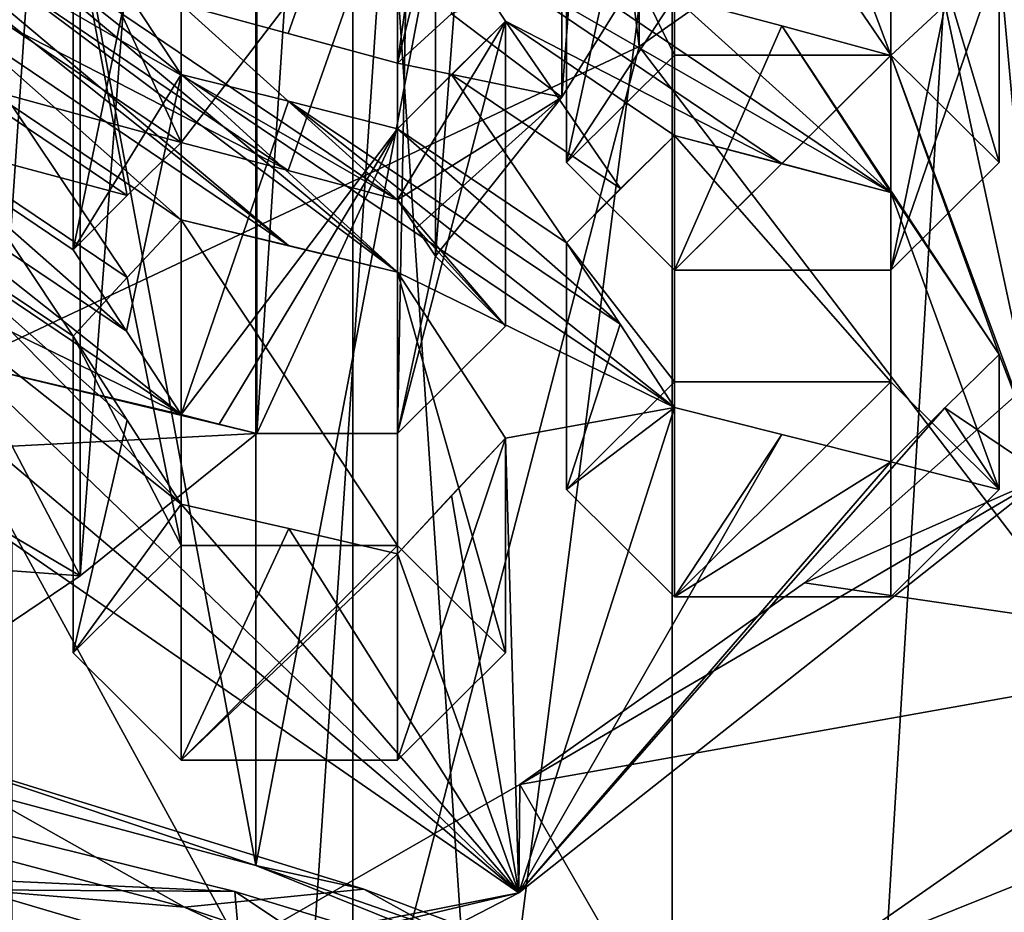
# Model space of a CAD drawing. Header units: millimetres. Extents: x -108 to 102, y -42 to 80.
# Tile 225 of 256: x -62.05 to -60.79, y 4.84 to 5.98. Entities that reach past the tile are written whole.
import ezdxf

# ---------------------------------------------------------------- set-up
doc = ezdxf.new("R2010")
doc.units = ezdxf.units.MM
doc.header["$LTSCALE"] = 81.481481
for name, color, linetype in [('1020', 7, 'CONTINUOUS'), ('1092', 7, 'CONTINUOUS'), ('1128', 7, 'CONTINUOUS'), ('1156', 7, 'CONTINUOUS'), ('1251', 7, 'CONTINUOUS'), ('1260', 7, 'CONTINUOUS'), ('1286', 7, 'CONTINUOUS'), ('1436', 7, 'CONTINUOUS'), ('1534', 7, 'CONTINUOUS'), ('1610', 7, 'CONTINUOUS'), ('1740', 7, 'CONTINUOUS'), ('1800', 7, 'CONTINUOUS'), ('1888', 7, 'CONTINUOUS'), ('2360', 7, 'CONTINUOUS'), ('2379', 7, 'CONTINUOUS'), ('2380', 7, 'CONTINUOUS'), ('2450', 7, 'CONTINUOUS'), ('2451', 7, 'CONTINUOUS'), ('2452', 7, 'CONTINUOUS'), ('2453', 7, 'CONTINUOUS'), ('2454', 7, 'CONTINUOUS'), ('2455', 7, 'CONTINUOUS'), ('2582', 7, 'CONTINUOUS'), ('2583', 7, 'CONTINUOUS'), ('2584', 7, 'CONTINUOUS'), ('2585', 7, 'CONTINUOUS'), ('2586', 7, 'CONTINUOUS'), ('2587', 7, 'CONTINUOUS'), ('2588', 7, 'CONTINUOUS'), ('2589', 7, 'CONTINUOUS'), ('2590', 7, 'CONTINUOUS'), ('2591', 7, 'CONTINUOUS'), ('2592', 7, 'CONTINUOUS'), ('2593', 7, 'CONTINUOUS'), ('2620', 7, 'CONTINUOUS'), ('2636', 7, 'CONTINUOUS'), ('2662', 7, 'CONTINUOUS'), ('2669', 7, 'CONTINUOUS'), ('2671', 7, 'CONTINUOUS'), ('2739', 7, 'CONTINUOUS'), ('2740', 7, 'CONTINUOUS'), ('2748', 7, 'CONTINUOUS'), ('2749', 7, 'CONTINUOUS'), ('2783', 7, 'CONTINUOUS'), ('2784', 7, 'CONTINUOUS'), ('793', 7, 'CONTINUOUS'), ('794', 7, 'CONTINUOUS'), ('795', 7, 'CONTINUOUS'), ('810', 7, 'CONTINUOUS'), ('822', 7, 'CONTINUOUS'), ('859', 7, 'CONTINUOUS'), ('906', 7, 'CONTINUOUS')]:
    doc.layers.add(name, color=color, linetype=linetype)

msp = doc.modelspace()

# ---------------------------------------------------------------- linework, layer by layer
at = {"layer": '1020', "color": 7, "linetype": 'CONTINUOUS'}
for points in [[(-61.4297, 6.4877, 222.2664), (-61.4989, 6.4257, 222.1635), (-61.5682, 5.9264, 222.3665), (-61.4297, 6.4877, 222.2664)], [(-61.4297, 6.4877, 222.2664), (-61.5682, 5.9264, 222.3665), (-61.4989, 5.9898, 222.4687), (-61.4297, 6.4877, 222.2664)], [(-61.4989, 6.4257, 222.1635), (-61.5682, 6.3622, 222.0614), (-61.5682, 5.9264, 222.3665), (-61.4989, 6.4257, 222.1635)]]:
    msp.add_3dface(points, dxfattribs=at)
at = {"layer": '1092', "color": 7, "linetype": 'CONTINUOUS', "true_color": 0x858787}
for points in [[(-62.3573, 4.8919, 234.4016), (-61.7768, 4.8654, 234.0928), (-62.3677, 5.011, 234.3235), (-62.3573, 4.8919, 234.4016)], [(-62.3573, 4.8919, 234.4016), (-61.7663, 4.7456, 234.1701), (-61.7768, 4.8654, 234.0928), (-62.3573, 4.8919, 234.4016)], [(-61.7663, 4.7456, 234.1701), (-61.2098, 4.6933, 233.8247), (-61.7768, 4.8654, 234.0928), (-61.7663, 4.7456, 234.1701)]]:
    msp.add_3dface(points, dxfattribs=at)
at = {"layer": '1128', "color": 7, "linetype": 'CONTINUOUS', "true_color": 0x858787}
for points in [[(-62.3677, 5.011, 234.3235), (-61.7768, 4.8654, 234.0928), (-62.1071, 4.8676, 233.5561), (-62.3677, 5.011, 234.3235)], [(-62.1071, 4.8676, 233.5561), (-61.7768, 4.8654, 234.0928), (-61.5181, 4.6933, 233.2822), (-62.1071, 4.8676, 233.5561)], [(-61.7768, 4.8654, 234.0928), (-61.2098, 4.6933, 233.8247), (-61.5181, 4.6933, 233.2822), (-61.7768, 4.8654, 234.0928)]]:
    msp.add_3dface(points, dxfattribs=at)
at = {"layer": '1156', "color": 7, "linetype": 'CONTINUOUS'}
for points in [[(-60.7322, 5.5395, 221.3656), (-60.4519, 5.1737, 220.8432), (-61.0468, 5.2608, 220.9675), (-60.7322, 5.5395, 221.3656)], [(-61.0468, 5.2608, 220.9675), (-60.4519, 5.1737, 220.8432), (-61.4114, 5.0022, 220.5982), (-61.0468, 5.2608, 220.9675)], [(-60.4519, 5.1737, 220.8432), (-61.2065, 4.647, 220.091), (-61.4114, 5.0022, 220.5982), (-60.4519, 5.1737, 220.8432)], [(-61.4114, 5.0022, 220.5982), (-61.2065, 4.647, 220.091), (-61.8211, 4.7672, 220.2627), (-61.4114, 5.0022, 220.5982)]]:
    msp.add_3dface(points, dxfattribs=at)
at = {"layer": '1251', "color": 9, "linetype": 'CONTINUOUS'}
for points in [[(-60.318, 4.8607, 220.9627), (-61.0912, 4.3198, 220.1903), (-60.4436, 4.9146, 221.0397), (-60.318, 4.8607, 220.9627)], [(-60.4436, 4.9146, 221.0397), (-61.0912, 4.3198, 220.1903), (-60.7998, 4.6384, 220.6452), (-60.4436, 4.9146, 221.0397)]]:
    msp.add_3dface(points, dxfattribs=at)
at = {"layer": '1260', "color": 7, "linetype": 'CONTINUOUS'}
for points in [[(-60.4072, 5.0455, 220.9045), (-61.169, 4.5131, 220.1442), (-61.0912, 4.3198, 220.1903), (-60.4072, 5.0455, 220.9045)], [(-60.318, 4.8607, 220.9627), (-60.4072, 5.0455, 220.9045), (-61.0912, 4.3198, 220.1903), (-60.318, 4.8607, 220.9627)]]:
    msp.add_3dface(points, dxfattribs=at)
at = {"layer": '1286', "color": 7, "linetype": 'CONTINUOUS', "true_color": 0x858787}
for points in [[(-62.4417, 5.0046, 233.5601), (-62.1071, 4.8676, 233.5561), (-61.8412, 4.8454, 233.3091), (-62.4417, 5.0046, 233.5601)], [(-62.1071, 4.8676, 233.5561), (-61.5181, 4.6933, 233.2822), (-61.8412, 4.8454, 233.3091), (-62.1071, 4.8676, 233.5561)], [(-61.8412, 4.8454, 233.3091), (-61.5181, 4.6933, 233.2822), (-61.1374, 4.6074, 232.9394), (-61.8412, 4.8454, 233.3091)]]:
    msp.add_3dface(points, dxfattribs=at)
at = {"layer": '1436', "color": 7, "linetype": 'CONTINUOUS'}
for points in [[(-60.2055, 5.124, 220.685), (-60.9978, 4.5703, 219.8942), (-60.5415, 4.9618, 220.5461), (-60.2055, 5.124, 220.685)], [(-60.4072, 5.0455, 220.9045), (-60.5415, 4.9618, 220.5461), (-61.169, 4.5131, 220.1442), (-60.4072, 5.0455, 220.9045)], [(-60.9978, 4.5703, 219.8942), (-61.314, 4.4757, 219.852), (-60.5415, 4.9618, 220.5461), (-60.9978, 4.5703, 219.8942)], [(-60.5415, 4.9618, 220.5461), (-61.314, 4.4757, 219.852), (-61.169, 4.5131, 220.1442), (-60.5415, 4.9618, 220.5461)]]:
    msp.add_3dface(points, dxfattribs=at)
at = {"layer": '1534', "color": 7, "linetype": 'CONTINUOUS'}
for points in [[(-61.5682, 5.6586, 221.3577), (-61.7079, 5.6928, 221.3337), (-62.4776, 6.3386, 221.6323), (-61.5682, 5.6586, 221.3577)], [(-62.3404, 6.3046, 221.6561), (-61.5682, 5.6586, 221.3577), (-62.4776, 6.3386, 221.6323), (-62.3404, 6.3046, 221.6561)], [(-62.4776, 6.3386, 221.6323), (-61.7079, 5.6928, 221.3337), (-62.2004, 6.0849, 221.5048), (-62.4776, 6.3386, 221.6323)], [(-61.8454, 5.9121, 221.4853), (-61.5682, 5.6586, 221.3577), (-62.3404, 6.3046, 221.6561), (-61.8454, 5.9121, 221.4853)], [(-61.9154, 6.0189, 221.5586), (-61.8454, 5.9121, 221.4853), (-62.3404, 6.3046, 221.6561), (-61.9154, 6.0189, 221.5586)], [(-61.4996, 6.0849, 221.8051), (-61.5682, 6.1875, 221.8785), (-60.936, 5.7608, 221.7317), (-61.4996, 6.0849, 221.8051)], [(-61.5682, 6.1875, 221.8785), (-61.2132, 6.0113, 221.8615), (-60.936, 5.7608, 221.7317), (-61.5682, 6.1875, 221.8785)], [(-62.2004, 6.0849, 221.5048), (-61.7079, 5.6928, 221.3337), (-62.1319, 5.9796, 221.4336), (-62.2004, 6.0849, 221.5048)], [(-61.4297, 5.9802, 221.7306), (-61.4996, 6.0849, 221.8051), (-61.0758, 5.7979, 221.7057), (-61.4297, 5.9802, 221.7306)], [(-61.0758, 5.7979, 221.7057), (-61.4996, 6.0849, 221.8051), (-60.936, 5.7608, 221.7317), (-61.0758, 5.7979, 221.7057)], [(-60.7975, 6.0637, 222.1178), (-60.7369, 5.3973, 221.4552), (-60.8667, 6.0007, 222.0155), (-60.7975, 6.0637, 222.1178)], [(-60.2692, 5.9998, 222.3156), (-60.7369, 5.3973, 221.4552), (-60.7975, 6.0637, 222.1178), (-60.2692, 5.9998, 222.3156)], [(-61.2132, 6.0113, 221.8615), (-61.0759, 5.9744, 221.8874), (-60.936, 5.7608, 221.7317), (-61.2132, 6.0113, 221.8615)], [(-60.8667, 6.0007, 222.0155), (-60.7369, 5.3973, 221.4552), (-60.936, 5.9365, 221.9139), (-60.8667, 6.0007, 222.0155)], [(-61.7079, 5.6928, 221.3337), (-61.8454, 5.726, 221.3104), (-62.1319, 5.9796, 221.4336), (-61.7079, 5.6928, 221.3337)], [(-62.1319, 5.9796, 221.4336), (-61.8454, 5.726, 221.3104), (-62.0619, 5.8718, 221.361), (-62.1319, 5.9796, 221.4336)], [(-61.499, 5.912, 221.6319), (-61.4297, 5.9802, 221.7306), (-61.2825, 5.7658, 221.5817), (-61.499, 5.912, 221.6319)], [(-61.2132, 5.834, 221.6804), (-61.4297, 5.9802, 221.7306), (-61.0758, 5.7979, 221.7057), (-61.2132, 5.834, 221.6804)], [(-61.4297, 5.9802, 221.7306), (-61.2132, 5.834, 221.6804), (-61.2825, 5.7658, 221.5817), (-61.4297, 5.9802, 221.7306)], [(-61.0759, 5.9744, 221.8874), (-60.936, 5.9365, 221.9139), (-60.7975, 5.5533, 221.584), (-61.0759, 5.9744, 221.8874)], [(-60.936, 5.7608, 221.7317), (-61.0759, 5.9744, 221.8874), (-60.7975, 5.5533, 221.584), (-60.936, 5.7608, 221.7317)], [(-60.936, 5.9365, 221.9139), (-60.7369, 5.3973, 221.4552), (-60.7975, 5.5533, 221.584), (-60.936, 5.9365, 221.9139)], [(-61.5682, 5.6586, 221.3577), (-61.8454, 5.9121, 221.4853), (-61.2132, 5.4855, 221.3385), (-61.5682, 5.6586, 221.3577)], [(-61.8454, 5.9121, 221.4853), (-61.708, 5.8778, 221.5094), (-61.2132, 5.4855, 221.3385), (-61.8454, 5.9121, 221.4853)], [(-61.5682, 5.8426, 221.534), (-61.499, 5.912, 221.6319), (-61.3517, 5.6964, 221.4838), (-61.5682, 5.8426, 221.534)], [(-61.3517, 5.6964, 221.4838), (-61.499, 5.912, 221.6319), (-61.2825, 5.7658, 221.5817), (-61.3517, 5.6964, 221.4838)], [(-62.0619, 5.8718, 221.361), (-61.9147, 5.652, 221.2157), (-62.1312, 5.7975, 221.2664), (-62.0619, 5.8718, 221.361)], [(-61.8454, 5.726, 221.3104), (-61.9147, 5.652, 221.2157), (-62.0619, 5.8718, 221.361), (-61.8454, 5.726, 221.3104)], [(-61.708, 5.8778, 221.5094), (-61.5682, 5.8426, 221.534), (-61.2831, 5.592, 221.4117), (-61.708, 5.8778, 221.5094)], [(-61.2132, 5.4855, 221.3385), (-61.708, 5.8778, 221.5094), (-61.2831, 5.592, 221.4117), (-61.2132, 5.4855, 221.3385)], [(-61.2831, 5.592, 221.4117), (-61.5682, 5.8426, 221.534), (-61.3517, 5.6964, 221.4838), (-61.2831, 5.592, 221.4117)], [(-62.1312, 5.7975, 221.2664), (-61.9839, 5.5769, 221.1219), (-62.2004, 5.722, 221.1729), (-62.1312, 5.7975, 221.2664)], [(-61.9147, 5.652, 221.2157), (-61.9839, 5.5769, 221.1219), (-62.1312, 5.7975, 221.2664), (-61.9147, 5.652, 221.2157)], [(-61.8454, 5.3615, 220.9798), (-61.4127, 4.8637, 220.6932), (-62.3399, 5.7535, 221.1509), (-61.8454, 5.3615, 220.9798)], [(-62.3399, 5.7535, 221.1509), (-61.4127, 4.8637, 220.6932), (-62.2004, 5.5292, 221.0027), (-62.3399, 5.7535, 221.1509)], [(-62.2004, 5.722, 221.1729), (-61.8454, 5.3615, 220.9798), (-62.3399, 5.7535, 221.1509), (-62.2004, 5.722, 221.1729)], [(-61.9146, 5.4692, 221.0507), (-61.8454, 5.3615, 220.9798), (-62.2004, 5.722, 221.1729), (-61.9146, 5.4692, 221.0507)], [(-61.9839, 5.5769, 221.1219), (-61.9146, 5.4692, 221.0507), (-62.2004, 5.722, 221.1729), (-61.9839, 5.5769, 221.1219)], [(-61.4297, 5.446, 221.2135), (-61.5682, 5.6586, 221.3577), (-61.2132, 5.4855, 221.3385), (-61.4297, 5.446, 221.2135)], [(-60.7975, 5.5533, 221.584), (-60.7369, 5.3973, 221.4552), (-60.8668, 5.485, 221.4853), (-60.7975, 5.5533, 221.584)], [(-62.2004, 5.5292, 221.0027), (-61.4127, 4.8637, 220.6932), (-62.0619, 5.3125, 220.8615), (-62.2004, 5.5292, 221.0027)], [(-61.4127, 4.8637, 220.6932), (-61.4297, 5.446, 221.2135), (-61.2132, 5.4855, 221.3385), (-61.4127, 4.8637, 220.6932)], [(-61.0756, 5.451, 221.3627), (-61.4127, 4.8637, 220.6932), (-61.2132, 5.4855, 221.3385), (-61.0756, 5.451, 221.3627)], [(-60.7369, 5.3973, 221.4552), (-61.4127, 4.8637, 220.6932), (-60.8668, 5.485, 221.4853), (-60.7369, 5.3973, 221.4552)], [(-60.8668, 5.485, 221.4853), (-61.4127, 4.8637, 220.6932), (-60.936, 5.4157, 221.3874), (-60.8668, 5.485, 221.4853)], [(-60.936, 5.4157, 221.3874), (-61.4127, 4.8637, 220.6932), (-61.0756, 5.451, 221.3627), (-60.936, 5.4157, 221.3874)], [(-61.4297, 5.446, 221.2135), (-61.4127, 4.8637, 220.6932), (-61.499, 5.3725, 221.1184), (-61.4297, 5.446, 221.2135)], [(-61.499, 5.3725, 221.1184), (-61.4127, 4.8637, 220.6932), (-61.5682, 5.298, 221.0242), (-61.499, 5.3725, 221.1184)], [(-61.7076, 5.3302, 221.0017), (-61.4127, 4.8637, 220.6932), (-61.8454, 5.3615, 220.9798), (-61.7076, 5.3302, 221.0017)], [(-61.5682, 5.298, 221.0242), (-61.4127, 4.8637, 220.6932), (-61.7076, 5.3302, 221.0017), (-61.5682, 5.298, 221.0242)], [(-62.0619, 5.3125, 220.8615), (-61.4127, 4.8637, 220.6932), (-62.0619, 4.7355, 220.3743), (-62.0619, 5.3125, 220.8615)], [(-61.4127, 4.8637, 220.6932), (-62.2672, 4.4224, 220.063), (-62.0619, 4.7355, 220.3743), (-61.4127, 4.8637, 220.6932)]]:
    msp.add_3dface(points, dxfattribs=at)
at = {"layer": '1610', "color": 7, "linetype": 'CONTINUOUS'}
for points in [[(-62.9348, 5.2157, 233.5431), (-61.75, 4.8988, 233.0905), (-62.9334, 11.2566, 229.3125), (-62.9348, 5.2157, 233.5431)], [(-62.9334, 11.2566, 229.3125), (-61.75, 4.8988, 233.0905), (-61.7501, 10.9401, 228.8605), (-62.9334, 11.2566, 229.3125)], [(-61.7501, 10.9401, 228.8605), (-61.75, 4.8988, 233.0905), (-60.6796, 10.5102, 228.2465), (-61.7501, 10.9401, 228.8605)], [(-61.75, 4.8988, 233.0905), (-60.6791, 4.4687, 232.4763), (-60.6796, 10.5102, 228.2465), (-61.75, 4.8988, 233.0905)]]:
    msp.add_3dface(points, dxfattribs=at)
at = {"layer": '1740', "color": 7, "linetype": 'CONTINUOUS'}
for points in [[(-60.4519, 5.1737, 220.8432), (-61.2027, 4.383, 220.2805), (-61.2065, 4.647, 220.091), (-60.4519, 5.1737, 220.8432)], [(-60.7998, 4.6384, 220.6452), (-61.2027, 4.383, 220.2805), (-60.4519, 5.1737, 220.8432), (-60.7998, 4.6384, 220.6452)], [(-60.4436, 4.9146, 221.0397), (-60.7998, 4.6384, 220.6452), (-60.4519, 5.1737, 220.8432), (-60.4436, 4.9146, 221.0397)]]:
    msp.add_3dface(points, dxfattribs=at)
at = {"layer": '1800', "color": 7, "linetype": 'CONTINUOUS', "true_color": 0x858787}
for points in [[(-62.9348, 5.2157, 233.5431), (-62.2107, 5.0532, 233.3962), (-61.75, 4.8988, 233.0905), (-62.9348, 5.2157, 233.5431)], [(-62.2107, 5.0532, 233.3962), (-61.6116, 4.8684, 233.1322), (-61.75, 4.8988, 233.0905), (-62.2107, 5.0532, 233.3962)], [(-61.6116, 4.8684, 233.1322), (-61.0438, 4.6536, 232.8254), (-61.75, 4.8988, 233.0905), (-61.6116, 4.8684, 233.1322)], [(-61.75, 4.8988, 233.0905), (-61.0438, 4.6536, 232.8254), (-60.6791, 4.4687, 232.4763), (-61.75, 4.8988, 233.0905)]]:
    msp.add_3dface(points, dxfattribs=at)
at = {"layer": '1888', "color": 7, "linetype": 'CONTINUOUS', "true_color": 0x858787}
for points in [[(-62.4417, 5.0046, 233.5601), (-61.8412, 4.8454, 233.3091), (-62.2107, 5.0532, 233.3962), (-62.4417, 5.0046, 233.5601)], [(-61.8412, 4.8454, 233.3091), (-61.6116, 4.8684, 233.1322), (-62.2107, 5.0532, 233.3962), (-61.8412, 4.8454, 233.3091)], [(-61.8412, 4.8454, 233.3091), (-61.1374, 4.6074, 232.9394), (-61.6116, 4.8684, 233.1322), (-61.8412, 4.8454, 233.3091)], [(-61.1374, 4.6074, 232.9394), (-61.0438, 4.6536, 232.8254), (-61.6116, 4.8684, 233.1322), (-61.1374, 4.6074, 232.9394)]]:
    msp.add_3dface(points, dxfattribs=at)
at = {"layer": '2360', "color": 7, "linetype": 'CONTINUOUS'}
for points in [[(-61.9839, 6.1233, 221.6305), (-61.8454, 6.2609, 221.8271), (-61.8454, 5.8251, 222.1323), (-61.9839, 6.1233, 221.6305)], [(-61.9839, 6.1233, 221.6305), (-61.8454, 5.8251, 222.1323), (-61.9147, 5.7569, 222.0335), (-61.9839, 6.1233, 221.6305)], [(-61.9839, 6.1233, 221.6305), (-61.9147, 5.7569, 222.0335), (-61.9839, 5.6874, 221.9357), (-61.9839, 6.1233, 221.6305)]]:
    msp.add_3dface(points, dxfattribs=at)
at = {"layer": '2379', "color": 7, "linetype": 'CONTINUOUS'}
for points in [[(-61.8454, 6.2609, 221.8271), (-61.5682, 6.1875, 221.8785), (-61.8454, 5.8251, 222.1323), (-61.8454, 6.2609, 221.8271)], [(-61.5682, 6.1875, 221.8785), (-61.7083, 5.7889, 222.1576), (-61.8454, 5.8251, 222.1323), (-61.5682, 6.1875, 221.8785)], [(-61.5682, 6.1875, 221.8785), (-61.5682, 5.7516, 222.1837), (-61.7083, 5.7889, 222.1576), (-61.5682, 6.1875, 221.8785)]]:
    msp.add_3dface(points, dxfattribs=at)
at = {"layer": '2380', "color": 7, "linetype": 'CONTINUOUS'}
for points in [[(-61.9154, 6.0189, 221.5586), (-61.9839, 6.1233, 221.6305), (-61.9839, 5.6874, 221.9357), (-61.9154, 6.0189, 221.5586)], [(-61.8454, 5.9121, 221.4853), (-61.9154, 6.0189, 221.5586), (-61.9839, 5.6874, 221.9357), (-61.8454, 5.9121, 221.4853)], [(-61.8454, 5.9121, 221.4853), (-61.9839, 5.6874, 221.9357), (-61.9154, 5.5831, 221.8638), (-61.8454, 5.9121, 221.4853)], [(-61.8454, 5.9121, 221.4853), (-61.9154, 5.5831, 221.8638), (-61.8454, 5.4763, 221.7905), (-61.8454, 5.9121, 221.4853)]]:
    msp.add_3dface(points, dxfattribs=at)
at = {"layer": '2450', "color": 7, "linetype": 'CONTINUOUS'}
for points in [[(-61.4297, 5.446, 221.2135), (-61.499, 5.3725, 221.1184), (-61.5682, 5.298, 221.0242), (-61.4297, 5.446, 221.2135)], [(-61.4297, 5.446, 221.2135), (-61.5682, 5.298, 221.0242), (-61.5682, 5.0334, 221.2094), (-61.4297, 5.446, 221.2135)], [(-61.4297, 5.446, 221.2135), (-61.5682, 5.0334, 221.2094), (-61.4297, 5.1711, 221.406), (-61.4297, 5.446, 221.2135)]]:
    msp.add_3dface(points, dxfattribs=at)
at = {"layer": '2451', "color": 7, "linetype": 'CONTINUOUS'}
for points in [[(-61.7076, 5.3302, 221.0017), (-61.8454, 5.3615, 220.9798), (-61.8454, 5.0334, 221.2094), (-61.7076, 5.3302, 221.0017)], [(-61.5682, 5.298, 221.0242), (-61.7076, 5.3302, 221.0017), (-61.8454, 5.0334, 221.2094), (-61.5682, 5.298, 221.0242)], [(-61.5682, 5.298, 221.0242), (-61.8454, 5.0334, 221.2094), (-61.5682, 5.0334, 221.2094), (-61.5682, 5.298, 221.0242)]]:
    msp.add_3dface(points, dxfattribs=at)
at = {"layer": '2452', "color": 7, "linetype": 'CONTINUOUS'}
for points in [[(-61.9146, 5.4692, 221.0507), (-61.9839, 5.5769, 221.1219), (-61.9839, 5.1711, 221.406), (-61.9146, 5.4692, 221.0507)], [(-61.8454, 5.3615, 220.9798), (-61.9146, 5.4692, 221.0507), (-61.9839, 5.1711, 221.406), (-61.8454, 5.3615, 220.9798)], [(-61.8454, 5.3615, 220.9798), (-61.9839, 5.1711, 221.406), (-61.8454, 5.0334, 221.2094), (-61.8454, 5.3615, 220.9798)]]:
    msp.add_3dface(points, dxfattribs=at)
at = {"layer": '2453', "color": 7, "linetype": 'CONTINUOUS'}
for points in [[(-61.9147, 5.652, 221.2157), (-61.8454, 5.726, 221.3104), (-61.8454, 5.3087, 221.6026), (-61.9147, 5.652, 221.2157)], [(-61.9839, 5.5769, 221.1219), (-61.9147, 5.652, 221.2157), (-61.8454, 5.3087, 221.6026), (-61.9839, 5.5769, 221.1219)], [(-61.9839, 5.5769, 221.1219), (-61.8454, 5.3087, 221.6026), (-61.9839, 5.1711, 221.406), (-61.9839, 5.5769, 221.1219)]]:
    msp.add_3dface(points, dxfattribs=at)
at = {"layer": '2454', "color": 7, "linetype": 'CONTINUOUS'}
for points in [[(-61.5682, 5.6586, 221.3577), (-61.8454, 5.726, 221.3104), (-61.7079, 5.6928, 221.3337), (-61.5682, 5.6586, 221.3577)], [(-61.8454, 5.726, 221.3104), (-61.5682, 5.6586, 221.3577), (-61.5682, 5.3087, 221.6026), (-61.8454, 5.726, 221.3104)], [(-61.8454, 5.726, 221.3104), (-61.5682, 5.3087, 221.6026), (-61.8454, 5.3087, 221.6026), (-61.8454, 5.726, 221.3104)]]:
    msp.add_3dface(points, dxfattribs=at)
at = {"layer": '2455', "color": 7, "linetype": 'CONTINUOUS'}
for points in [[(-61.5682, 5.6586, 221.3577), (-61.4297, 5.446, 221.2135), (-61.4297, 5.1711, 221.406), (-61.5682, 5.6586, 221.3577)], [(-61.5682, 5.3087, 221.6026), (-61.5682, 5.6586, 221.3577), (-61.4297, 5.1711, 221.406), (-61.5682, 5.3087, 221.6026)]]:
    msp.add_3dface(points, dxfattribs=at)
at = {"layer": '2582', "color": 7, "linetype": 'CONTINUOUS'}
for points in [[(-60.936, 6.2649, 222.2699), (-60.7975, 6.0637, 222.1178), (-60.7975, 5.7992, 222.303), (-60.936, 6.2649, 222.2699)], [(-60.936, 6.2649, 222.2699), (-60.7975, 5.7992, 222.303), (-60.936, 5.9368, 222.4996), (-60.936, 6.2649, 222.2699)]]:
    msp.add_3dface(points, dxfattribs=at)
at = {"layer": '2583', "color": 7, "linetype": 'CONTINUOUS'}
for points in [[(-60.7975, 6.0637, 222.1178), (-60.8667, 6.0007, 222.0155), (-60.936, 5.6615, 222.1064), (-60.7975, 6.0637, 222.1178)], [(-60.7975, 6.0637, 222.1178), (-60.936, 5.6615, 222.1064), (-60.7975, 5.7992, 222.303), (-60.7975, 6.0637, 222.1178)], [(-60.8667, 6.0007, 222.0155), (-60.936, 5.9365, 221.9139), (-60.936, 5.6615, 222.1064), (-60.8667, 6.0007, 222.0155)]]:
    msp.add_3dface(points, dxfattribs=at)
at = {"layer": '2584', "color": 7, "linetype": 'CONTINUOUS'}
for points in [[(-61.0759, 5.9744, 221.8874), (-61.2132, 6.0113, 221.8615), (-61.2132, 5.6615, 222.1064), (-61.0759, 5.9744, 221.8874)], [(-60.936, 5.9365, 221.9139), (-61.0759, 5.9744, 221.8874), (-61.2132, 5.6615, 222.1064), (-60.936, 5.9365, 221.9139)], [(-60.936, 5.9365, 221.9139), (-61.2132, 5.6615, 222.1064), (-60.936, 5.6615, 222.1064), (-60.936, 5.9365, 221.9139)]]:
    msp.add_3dface(points, dxfattribs=at)
at = {"layer": '2585', "color": 7, "linetype": 'CONTINUOUS'}
for points in [[(-61.283, 6.1149, 221.9366), (-61.3517, 6.2165, 222.0108), (-61.3517, 5.7992, 222.303), (-61.283, 6.1149, 221.9366)], [(-61.2132, 6.0113, 221.8615), (-61.283, 6.1149, 221.9366), (-61.3517, 5.7992, 222.303), (-61.2132, 6.0113, 221.8615)], [(-61.2132, 6.0113, 221.8615), (-61.3517, 5.7992, 222.303), (-61.2132, 5.6615, 222.1064), (-61.2132, 6.0113, 221.8615)]]:
    msp.add_3dface(points, dxfattribs=at)
at = {"layer": '2586', "color": 7, "linetype": 'CONTINUOUS'}
for points in [[(-61.3517, 6.2165, 222.0108), (-61.2132, 6.3426, 222.2155), (-61.2132, 5.9368, 222.4996), (-61.3517, 6.2165, 222.0108)], [(-61.3517, 5.7992, 222.303), (-61.3517, 6.2165, 222.0108), (-61.2132, 5.9368, 222.4996), (-61.3517, 5.7992, 222.303)]]:
    msp.add_3dface(points, dxfattribs=at)
at = {"layer": '2587', "color": 7, "linetype": 'CONTINUOUS'}
for points in [[(-61.2132, 6.3426, 222.2155), (-61.0745, 6.3038, 222.2427), (-60.936, 5.9368, 222.4996), (-61.2132, 6.3426, 222.2155)], [(-61.2132, 5.9368, 222.4996), (-61.2132, 6.3426, 222.2155), (-60.936, 5.9368, 222.4996), (-61.2132, 5.9368, 222.4996)], [(-60.936, 6.2649, 222.2699), (-60.936, 5.9368, 222.4996), (-61.0745, 6.3038, 222.2427), (-60.936, 6.2649, 222.2699)]]:
    msp.add_3dface(points, dxfattribs=at)
at = {"layer": '2588', "color": 7, "linetype": 'CONTINUOUS'}
for points in [[(-60.936, 5.7608, 221.7317), (-60.7975, 5.5533, 221.584), (-60.7975, 5.3804, 221.705), (-60.936, 5.7608, 221.7317)], [(-60.936, 5.7608, 221.7317), (-60.7975, 5.3804, 221.705), (-60.936, 5.5181, 221.9016), (-60.936, 5.7608, 221.7317)]]:
    msp.add_3dface(points, dxfattribs=at)
at = {"layer": '2589', "color": 7, "linetype": 'CONTINUOUS'}
for points in [[(-60.7975, 5.5533, 221.584), (-60.8668, 5.485, 221.4853), (-60.7975, 5.3804, 221.705), (-60.7975, 5.5533, 221.584)], [(-60.8668, 5.485, 221.4853), (-60.936, 5.4157, 221.3874), (-60.7975, 5.3804, 221.705), (-60.8668, 5.485, 221.4853)], [(-60.936, 5.4157, 221.3874), (-60.936, 5.2428, 221.5084), (-60.7975, 5.3804, 221.705), (-60.936, 5.4157, 221.3874)]]:
    msp.add_3dface(points, dxfattribs=at)
at = {"layer": '2590', "color": 7, "linetype": 'CONTINUOUS'}
for points in [[(-61.0756, 5.451, 221.3627), (-61.2132, 5.4855, 221.3385), (-61.2132, 5.2428, 221.5084), (-61.0756, 5.451, 221.3627)], [(-60.936, 5.4157, 221.3874), (-61.0756, 5.451, 221.3627), (-61.2132, 5.2428, 221.5084), (-60.936, 5.4157, 221.3874)], [(-60.936, 5.4157, 221.3874), (-61.2132, 5.2428, 221.5084), (-60.936, 5.2428, 221.5084), (-60.936, 5.4157, 221.3874)]]:
    msp.add_3dface(points, dxfattribs=at)
at = {"layer": '2591', "color": 7, "linetype": 'CONTINUOUS'}
for points in [[(-61.2831, 5.592, 221.4117), (-61.3517, 5.6964, 221.4838), (-61.3517, 5.3804, 221.705), (-61.2831, 5.592, 221.4117)], [(-61.2132, 5.4855, 221.3385), (-61.2831, 5.592, 221.4117), (-61.3517, 5.3804, 221.705), (-61.2132, 5.4855, 221.3385)], [(-61.2132, 5.4855, 221.3385), (-61.3517, 5.3804, 221.705), (-61.2132, 5.2428, 221.5084), (-61.2132, 5.4855, 221.3385)]]:
    msp.add_3dface(points, dxfattribs=at)
at = {"layer": '2592', "color": 7, "linetype": 'CONTINUOUS'}
for points in [[(-61.2132, 5.834, 221.6804), (-61.3517, 5.6964, 221.4838), (-61.2825, 5.7658, 221.5817), (-61.2132, 5.834, 221.6804)], [(-61.3517, 5.6964, 221.4838), (-61.2132, 5.834, 221.6804), (-61.2132, 5.5181, 221.9016), (-61.3517, 5.6964, 221.4838)], [(-61.3517, 5.3804, 221.705), (-61.3517, 5.6964, 221.4838), (-61.2132, 5.5181, 221.9016), (-61.3517, 5.3804, 221.705)]]:
    msp.add_3dface(points, dxfattribs=at)
at = {"layer": '2593', "color": 7, "linetype": 'CONTINUOUS'}
for points in [[(-61.2132, 5.834, 221.6804), (-61.0758, 5.7979, 221.7057), (-60.936, 5.7608, 221.7317), (-61.2132, 5.834, 221.6804)], [(-61.2132, 5.834, 221.6804), (-60.936, 5.7608, 221.7317), (-60.936, 5.5181, 221.9016), (-61.2132, 5.834, 221.6804)], [(-61.2132, 5.5181, 221.9016), (-61.2132, 5.834, 221.6804), (-60.936, 5.5181, 221.9016), (-61.2132, 5.5181, 221.9016)]]:
    msp.add_3dface(points, dxfattribs=at)
at = {"layer": '2620', "color": 7, "linetype": 'CONTINUOUS'}
for points in [[(-62.1319, 6.0759, 222.2572), (-61.5682, 5.7516, 222.1837), (-62.2004, 6.1781, 222.3307), (-62.1319, 6.0759, 222.2572)], [(-62.2004, 6.1781, 222.3307), (-61.5682, 5.7516, 222.1837), (-61.8454, 6.0017, 222.3138), (-62.2004, 6.1781, 222.3307)], [(-61.3576, 5.883, 222.4227), (-61.2269, 6.0939, 222.7239), (-61.4989, 5.9898, 222.4687), (-61.3576, 5.883, 222.4227)], [(-61.7083, 5.7889, 222.1576), (-61.5682, 5.7516, 222.1837), (-62.1319, 6.0759, 222.2572), (-61.7083, 5.7889, 222.1576)], [(-62.0619, 5.9713, 222.1825), (-61.7083, 5.7889, 222.1576), (-62.1319, 6.0759, 222.2572), (-62.0619, 5.9713, 222.1825)], [(-61.8454, 6.0017, 222.3138), (-61.5682, 5.7516, 222.1837), (-61.5682, 5.9264, 222.3665), (-61.8454, 6.0017, 222.3138)], [(-61.7083, 5.9646, 222.3398), (-61.8454, 6.0017, 222.3138), (-61.5682, 5.9264, 222.3665), (-61.7083, 5.9646, 222.3398)], [(-61.5682, 5.9264, 222.3665), (-61.3576, 5.883, 222.4227), (-61.4989, 5.9898, 222.4687), (-61.5682, 5.9264, 222.3665)], [(-62.1312, 5.9032, 222.0837), (-61.8454, 5.8251, 222.1323), (-62.0619, 5.9713, 222.1825), (-62.1312, 5.9032, 222.0837)], [(-61.8454, 5.8251, 222.1323), (-61.7083, 5.7889, 222.1576), (-62.0619, 5.9713, 222.1825), (-61.8454, 5.8251, 222.1323)], [(-61.5682, 5.7516, 222.1837), (-61.3576, 5.883, 222.4227), (-61.5682, 5.9264, 222.3665), (-61.5682, 5.7516, 222.1837)], [(-62.4776, 5.9028, 221.9375), (-61.8454, 5.4763, 221.7905), (-62.3404, 5.8688, 221.9613), (-62.4776, 5.9028, 221.9375)], [(-61.8454, 5.4763, 221.7905), (-62.4776, 5.9028, 221.9375), (-62.2004, 5.649, 221.81), (-61.8454, 5.4763, 221.7905)], [(-62.2004, 5.8336, 221.9859), (-61.9147, 5.7569, 222.0335), (-62.1312, 5.9032, 222.0837), (-62.2004, 5.8336, 221.9859)], [(-61.9147, 5.7569, 222.0335), (-61.8454, 5.8251, 222.1323), (-62.1312, 5.9032, 222.0837), (-61.9147, 5.7569, 222.0335)], [(-61.544, 5.7155, 222.1578), (-61.3576, 5.883, 222.4227), (-61.5682, 5.7516, 222.1837), (-61.544, 5.7155, 222.1578)], [(-61.5198, 5.6794, 222.1319), (-61.3576, 5.883, 222.4227), (-61.544, 5.7155, 222.1578), (-61.5198, 5.6794, 222.1319)], [(-61.8454, 5.4763, 221.7905), (-61.9154, 5.5831, 221.8638), (-62.3404, 5.8688, 221.9613), (-61.8454, 5.4763, 221.7905)], [(-62.3404, 5.8688, 221.9613), (-61.9154, 5.5831, 221.8638), (-62.2004, 5.8336, 221.9859), (-62.3404, 5.8688, 221.9613)], [(-61.9839, 5.6874, 221.9357), (-61.9147, 5.7569, 222.0335), (-62.2004, 5.8336, 221.9859), (-61.9839, 5.6874, 221.9357)], [(-61.9154, 5.5831, 221.8638), (-61.9839, 5.6874, 221.9357), (-62.2004, 5.8336, 221.9859), (-61.9154, 5.5831, 221.8638)], [(-62.1319, 5.5438, 221.7388), (-61.8454, 5.4763, 221.7905), (-62.2004, 5.649, 221.81), (-62.1319, 5.5438, 221.7388)], [(-61.8454, 5.4763, 221.7905), (-62.1319, 5.5438, 221.7388), (-61.7969, 5.4642, 221.799), (-61.8454, 5.4763, 221.7905)], [(-61.7486, 5.4521, 221.8074), (-61.7969, 5.4642, 221.799), (-62.1319, 5.5438, 221.7388), (-61.7486, 5.4521, 221.8074)], [(-62.0619, 5.4359, 221.6662), (-61.7486, 5.4521, 221.8074), (-62.1319, 5.5438, 221.7388), (-62.0619, 5.4359, 221.6662)], [(-61.9748, 5.2698, 221.547), (-61.7486, 5.4521, 221.8074), (-62.0619, 5.4359, 221.6662), (-61.9748, 5.2698, 221.547)], [(-62.1312, 5.3616, 221.5716), (-61.9748, 5.2698, 221.547), (-62.0619, 5.4359, 221.6662), (-62.1312, 5.3616, 221.5716)], [(-62.2004, 5.2862, 221.4781), (-61.9748, 5.2698, 221.547), (-62.1312, 5.3616, 221.5716), (-62.2004, 5.2862, 221.4781)], [(-62.228, 5.0994, 221.3037), (-61.9748, 5.2698, 221.547), (-62.2004, 5.2862, 221.4781), (-62.228, 5.0994, 221.3037)]]:
    msp.add_3dface(points, dxfattribs=at)
at = {"layer": '2636', "color": 9, "linetype": 'CONTINUOUS'}
for points in [[(-62.228, 8.5925, 226.2923), (-61.9748, 8.4221, 226.049), (-62.228, 5.0994, 221.3037), (-62.228, 8.5925, 226.2923)], [(-61.9748, 8.4221, 226.049), (-61.9748, 5.2698, 221.547), (-62.228, 5.0994, 221.3037), (-61.9748, 8.4221, 226.049)], [(-61.9748, 8.4221, 226.049), (-61.7486, 8.2397, 225.7885), (-61.9748, 5.2698, 221.547), (-61.9748, 8.4221, 226.049)], [(-61.7486, 8.2397, 225.7885), (-61.7486, 5.4521, 221.8074), (-61.9748, 5.2698, 221.547), (-61.7486, 8.2397, 225.7885)], [(-61.7486, 5.4521, 221.8074), (-61.7486, 8.2397, 225.7885), (-61.5682, 8.2397, 225.7885), (-61.7486, 5.4521, 221.8074)], [(-61.5682, 5.4521, 221.8074), (-61.7486, 5.4521, 221.8074), (-61.5682, 8.2397, 225.7885), (-61.5682, 5.4521, 221.8074)], [(-61.5198, 8.0125, 225.464), (-61.5682, 5.4521, 221.8074), (-61.5682, 8.2397, 225.7885), (-61.5198, 8.0125, 225.464)], [(-61.5198, 8.0125, 225.464), (-61.5198, 5.6794, 222.1319), (-61.5682, 5.4521, 221.8074), (-61.5198, 8.0125, 225.464)], [(-61.5198, 8.0125, 225.464), (-61.3576, 7.8089, 225.1732), (-61.5198, 5.6794, 222.1319), (-61.5198, 8.0125, 225.464)], [(-61.3576, 7.8089, 225.1732), (-61.3576, 5.883, 222.4227), (-61.5198, 5.6794, 222.1319), (-61.3576, 7.8089, 225.1732)], [(-61.3576, 7.8089, 225.1732), (-61.2269, 7.598, 224.872), (-61.3576, 5.883, 222.4227), (-61.3576, 7.8089, 225.1732)], [(-61.2269, 7.598, 224.872), (-61.2269, 6.0939, 222.7239), (-61.3576, 5.883, 222.4227), (-61.2269, 7.598, 224.872)], [(-61.5682, 5.4521, 221.8074), (-61.5198, 5.6794, 222.1319), (-61.4297, 5.5898, 222.004), (-61.5682, 5.4521, 221.8074)]]:
    msp.add_3dface(points, dxfattribs=at)
at = {"layer": '2662', "color": 9, "linetype": 'CONTINUOUS'}
for points in [[(-61.3517, 5.7992, 222.303), (-61.2132, 5.9368, 222.4996), (-61.2132, 5.6615, 222.1064), (-61.3517, 5.7992, 222.303)], [(-61.2132, 5.6615, 222.1064), (-61.2132, 5.9368, 222.4996), (-60.936, 5.9368, 222.4996), (-61.2132, 5.6615, 222.1064)], [(-60.936, 5.6615, 222.1064), (-61.2132, 5.6615, 222.1064), (-60.936, 5.9368, 222.4996), (-60.936, 5.6615, 222.1064)], [(-60.7975, 5.7992, 222.303), (-60.936, 5.6615, 222.1064), (-60.936, 5.9368, 222.4996), (-60.7975, 5.7992, 222.303)]]:
    msp.add_3dface(points, dxfattribs=at)
at = {"layer": '2669', "color": 9, "linetype": 'CONTINUOUS'}
for points in [[(-61.3517, 5.3804, 221.705), (-61.2132, 5.5181, 221.9016), (-61.2132, 5.2428, 221.5084), (-61.3517, 5.3804, 221.705)], [(-61.2132, 5.2428, 221.5084), (-61.2132, 5.5181, 221.9016), (-60.936, 5.5181, 221.9016), (-61.2132, 5.2428, 221.5084)], [(-60.936, 5.2428, 221.5084), (-61.2132, 5.2428, 221.5084), (-60.936, 5.5181, 221.9016), (-60.936, 5.2428, 221.5084)], [(-60.7975, 5.3804, 221.705), (-60.936, 5.2428, 221.5084), (-60.936, 5.5181, 221.9016), (-60.7975, 5.3804, 221.705)]]:
    msp.add_3dface(points, dxfattribs=at)
at = {"layer": '2671', "color": 9, "linetype": 'CONTINUOUS'}
for points in [[(-61.9839, 5.1711, 221.406), (-61.8454, 5.3087, 221.6026), (-61.8454, 5.0334, 221.2094), (-61.9839, 5.1711, 221.406)], [(-61.8454, 5.3087, 221.6026), (-61.5682, 5.3087, 221.6026), (-61.8454, 5.0334, 221.2094), (-61.8454, 5.3087, 221.6026)], [(-61.8454, 5.0334, 221.2094), (-61.5682, 5.3087, 221.6026), (-61.5682, 5.0334, 221.2094), (-61.8454, 5.0334, 221.2094)], [(-61.5682, 5.0334, 221.2094), (-61.5682, 5.3087, 221.6026), (-61.4297, 5.1711, 221.406), (-61.5682, 5.0334, 221.2094)]]:
    msp.add_3dface(points, dxfattribs=at)
at = {"layer": '2739', "color": 7, "linetype": 'CONTINUOUS', "true_color": 0xe6e6e6}
for points in [[(-61.2165, 20.7038, 223.7573), (-62.5777, 21.0463, 224.2465), (-61.2165, 0.7984, 237.6952), (-61.2165, 20.7038, 223.7573)], [(-61.2165, 0.7984, 237.6952), (-62.5777, 21.0463, 224.2465), (-62.5777, 1.1409, 238.1844), (-61.2165, 0.7984, 237.6952)], [(-59.9721, 20.2375, 223.0914), (-61.2165, 20.7038, 223.7573), (-59.9721, 0.3321, 237.0293), (-59.9721, 20.2375, 223.0914)], [(-59.9721, 0.3321, 237.0293), (-61.2165, 20.7038, 223.7573), (-61.2165, 0.7984, 237.6952), (-59.9721, 0.3321, 237.0293)], [(-61.2165, 11.6238, 210.7897), (-59.9721, 12.0901, 211.4557), (-61.2165, -8.2816, 224.7276), (-61.2165, 11.6238, 210.7897)], [(-61.2165, -8.2816, 224.7276), (-59.9721, 12.0901, 211.4557), (-59.9721, -7.8153, 225.3936), (-61.2165, -8.2816, 224.7276)], [(-62.5777, 11.2813, 210.3006), (-61.2165, 11.6238, 210.7897), (-62.5777, -8.6241, 224.2385), (-62.5777, 11.2813, 210.3006)], [(-62.5777, -8.6241, 224.2385), (-61.2165, 11.6238, 210.7897), (-61.2165, -8.2816, 224.7276), (-62.5777, -8.6241, 224.2385)]]:
    msp.add_3dface(points, dxfattribs=at)
at = {"layer": '2740', "color": 7, "linetype": 'CONTINUOUS', "true_color": 0xe6e6e6}
for points in [[(-61.2574, 13.7303, 213.7982), (-62.1666, 13.3023, 213.1869), (-61.2585, 5.9479, 219.2465), (-61.2574, 13.7303, 213.7982)], [(-60.5116, 6.4695, 219.9915), (-61.2574, 13.7303, 213.7982), (-61.2585, 5.9479, 219.2465), (-60.5116, 6.4695, 219.9915)], [(-61.2585, 5.9479, 219.2465), (-62.1666, 13.3023, 213.1869), (-62.1672, 5.5205, 218.636), (-61.2585, 5.9479, 219.2465)]]:
    msp.add_3dface(points, dxfattribs=at)
at = {"layer": '2748', "color": 7, "linetype": 'CONTINUOUS', "true_color": 0xe6e6e6}
for points in [[(-60.5116, 6.4695, 219.9915), (-61.2585, 5.9479, 219.2465), (-60.5174, 4.9772, 217.8601), (-60.5116, 6.4695, 219.9915)], [(-61.2585, 5.9479, 219.2465), (-62.1672, 5.5205, 218.636), (-61.6266, 4.5318, 217.2241), (-61.2585, 5.9479, 219.2465)], [(-60.5174, 4.9772, 217.8601), (-61.2585, 5.9479, 219.2465), (-61.6266, 4.5318, 217.2241), (-60.5174, 4.9772, 217.8601)], [(-61.6266, 4.5318, 217.2241), (-62.1672, 5.5205, 218.636), (-62.85, 4.2049, 216.7573), (-61.6266, 4.5318, 217.2241)]]:
    msp.add_3dface(points, dxfattribs=at)
at = {"layer": '2749', "color": 7, "linetype": 'CONTINUOUS', "true_color": 0xe6e6e6}
for points in [[(-62.85, 12.5588, 228.6878), (-61.6266, 12.2319, 228.221), (-62.8493, 3.4664, 235.0548), (-62.85, 12.5588, 228.6878)], [(-62.8493, 3.4664, 235.0548), (-61.6266, 12.2319, 228.221), (-62.2247, 3.318, 234.8428), (-62.8493, 3.4664, 235.0548)], [(-62.2247, 3.318, 234.8428), (-61.6266, 12.2319, 228.221), (-61.625, 3.1389, 234.5871), (-62.2247, 3.318, 234.8428)], [(-61.6266, 12.2319, 228.221), (-60.5174, 11.7865, 227.5849), (-61.625, 3.1389, 234.5871), (-61.6266, 12.2319, 228.221)], [(-61.625, 3.1389, 234.5871), (-60.5174, 11.7865, 227.5849), (-61.0548, 2.9306, 234.2895), (-61.625, 3.1389, 234.5871)], [(-61.0548, 2.9306, 234.2895), (-60.5174, 11.7865, 227.5849), (-60.5184, 2.6945, 233.9524), (-61.0548, 2.9306, 234.2895)], [(-60.5174, 4.9772, 217.8601), (-61.6266, 4.5318, 217.2241), (-60.5184, -4.116, 224.226), (-60.5174, 4.9772, 217.8601)]]:
    msp.add_3dface(points, dxfattribs=at)
at = {"layer": '2783', "color": 7, "linetype": 'CONTINUOUS', "true_color": 0x96918c}
for points in [[(-60.7847, 29.3264, 82.05), (-61.8164, 28.5481, 82.05), (87.5, -10.5, 82.05), (-60.7847, 29.3264, 82.05)], [(-61.8164, 28.5481, 82.05), (-62.9713, 27.9733, 82.05), (87.5, -10.5, 82.05), (-61.8164, 28.5481, 82.05)], [(-62.9713, 27.9733, 82.05), (-64.2102, 27.62, 82.05), (87.5, -10.5, 82.05), (-62.9713, 27.9733, 82.05)], [(87.5, -10.5, 82.05), (-66.7898, 27.62, 82.05), (-92.5, -10.5, 82.05), (87.5, -10.5, 82.05)], [(-65.5, 27.5, 82.05), (-66.7898, 27.62, 82.05), (87.5, -10.5, 82.05), (-65.5, 27.5, 82.05)], [(-64.2102, 27.62, 82.05), (-65.5, 27.5, 82.05), (87.5, -10.5, 82.05), (-64.2102, 27.62, 82.05)]]:
    msp.add_3dface(points, dxfattribs=at)
at = {"layer": '2784', "color": 7, "linetype": 'CONTINUOUS', "true_color": 0x96918c}
for points in [[(-59.9131, 30.2829, 80.05), (33.7808, 35.6255, 80.05), (-92.5, -10.5, 80.05), (-59.9131, 30.2829, 80.05)], [(33.7808, 35.6255, 80.05), (33.7808, 33.3745, 80.05), (-92.5, -10.5, 80.05), (33.7808, 35.6255, 80.05)], [(33.7808, 33.3745, 80.05), (34.0236, 31.1443, 80.05), (-92.5, -10.5, 80.05), (33.7808, 33.3745, 80.05)], [(34.0236, 31.1443, 80.05), (34.5065, 28.9481, 80.05), (-92.5, -10.5, 80.05), (34.0236, 31.1443, 80.05)], [(-60.7847, 29.3264, 80.05), (-59.9131, 30.2829, 80.05), (-92.5, -10.5, 80.05), (-60.7847, 29.3264, 80.05)], [(-61.8164, 28.5481, 80.05), (-60.7847, 29.3264, 80.05), (-92.5, -10.5, 80.05), (-61.8164, 28.5481, 80.05)], [(34.5065, 28.9481, 80.05), (35.2245, 26.8193, 80.05), (-92.5, -10.5, 80.05), (34.5065, 28.9481, 80.05)], [(-62.9713, 27.9733, 80.05), (-61.8164, 28.5481, 80.05), (-92.5, -10.5, 80.05), (-62.9713, 27.9733, 80.05)], [(35.2245, 26.8193, 80.05), (36.1664, 24.7822, 80.05), (-92.5, -10.5, 80.05), (35.2245, 26.8193, 80.05)], [(36.1664, 24.7822, 80.05), (37.3269, 22.8539, 80.05), (-92.5, -10.5, 80.05), (36.1664, 24.7822, 80.05)], [(37.3269, 22.8539, 80.05), (38.6843, 21.0684, 80.05), (-92.5, -10.5, 80.05), (37.3269, 22.8539, 80.05)], [(38.6843, 21.0684, 80.05), (40.2315, 19.4345, 80.05), (-92.5, -10.5, 80.05), (38.6843, 21.0684, 80.05)], [(40.2315, 19.4345, 80.05), (41.9428, 17.9816, 80.05), (-92.5, -10.5, 80.05), (40.2315, 19.4345, 80.05)], [(41.9428, 17.9816, 80.05), (43.8012, 16.7209, 80.05), (-92.5, -10.5, 80.05), (41.9428, 17.9816, 80.05)], [(43.8012, 16.7209, 80.05), (45.7889, 15.6676, 80.05), (-92.5, -10.5, 80.05), (43.8012, 16.7209, 80.05)], [(45.7889, 15.6676, 80.05), (47.8726, 14.8371, 80.05), (-92.5, -10.5, 80.05), (45.7889, 15.6676, 80.05)], [(47.8726, 14.8371, 80.05), (50.0414, 14.2349, 80.05), (-92.5, -10.5, 80.05), (47.8726, 14.8371, 80.05)], [(50.0414, 14.2349, 80.05), (52.2492, 13.8729, 80.05), (-92.5, -10.5, 80.05), (50.0414, 14.2349, 80.05)], [(54.5, 13.75, 80.05), (56.7508, 13.8729, 80.05), (-92.5, -10.5, 80.05), (54.5, 13.75, 80.05)], [(-92.5, -10.5, 80.05), (56.7508, 13.8729, 80.05), (87.5, -10.5, 80.05), (-92.5, -10.5, 80.05)], [(52.2492, 13.8729, 80.05), (54.5, 13.75, 80.05), (-92.5, -10.5, 80.05), (52.2492, 13.8729, 80.05)]]:
    msp.add_3dface(points, dxfattribs=at)
at = {"layer": '793', "color": 7, "linetype": 'CONTINUOUS'}
for points in [[(-61.5682, 6.1875, 221.8785), (-61.4996, 6.0849, 221.8051), (-61.4297, 5.9802, 221.7306), (-61.5682, 6.1875, 221.8785)], [(-61.5682, 6.1875, 221.8785), (-61.4297, 5.9802, 221.7306), (-61.5682, 5.7516, 222.1837), (-61.5682, 6.1875, 221.8785)], [(-61.5682, 5.7516, 222.1837), (-61.4297, 5.9802, 221.7306), (-61.4297, 5.5898, 222.004), (-61.5682, 5.7516, 222.1837)], [(-61.544, 5.7155, 222.1578), (-61.5682, 5.7516, 222.1837), (-61.4297, 5.5898, 222.004), (-61.544, 5.7155, 222.1578)], [(-61.5198, 5.6794, 222.1319), (-61.544, 5.7155, 222.1578), (-61.4297, 5.5898, 222.004), (-61.5198, 5.6794, 222.1319)]]:
    msp.add_3dface(points, dxfattribs=at)
at = {"layer": '794', "color": 7, "linetype": 'CONTINUOUS'}
for points in [[(-61.708, 5.8778, 221.5094), (-61.8454, 5.9121, 221.4853), (-61.8454, 5.4763, 221.7905), (-61.708, 5.8778, 221.5094)], [(-61.5682, 5.8426, 221.534), (-61.708, 5.8778, 221.5094), (-61.8454, 5.4763, 221.7905), (-61.5682, 5.8426, 221.534)], [(-61.5682, 5.8426, 221.534), (-61.8454, 5.4763, 221.7905), (-61.7969, 5.4642, 221.799), (-61.5682, 5.8426, 221.534)], [(-61.5682, 5.8426, 221.534), (-61.7969, 5.4642, 221.799), (-61.7486, 5.4521, 221.8074), (-61.5682, 5.8426, 221.534)], [(-61.5682, 5.8426, 221.534), (-61.7486, 5.4521, 221.8074), (-61.5682, 5.4521, 221.8074), (-61.5682, 5.8426, 221.534)]]:
    msp.add_3dface(points, dxfattribs=at)
at = {"layer": '795', "color": 7, "linetype": 'CONTINUOUS'}
for points in [[(-61.4297, 5.9802, 221.7306), (-61.499, 5.912, 221.6319), (-61.5682, 5.8426, 221.534), (-61.4297, 5.9802, 221.7306)], [(-61.4297, 5.9802, 221.7306), (-61.5682, 5.8426, 221.534), (-61.5682, 5.4521, 221.8074), (-61.4297, 5.9802, 221.7306)], [(-61.4297, 5.9802, 221.7306), (-61.5682, 5.4521, 221.8074), (-61.4297, 5.5898, 222.004), (-61.4297, 5.9802, 221.7306)]]:
    msp.add_3dface(points, dxfattribs=at)
at = {"layer": '810', "color": 7, "linetype": 'CONTINUOUS'}
for points in [[(-61.5682, 6.3622, 222.0614), (-61.8454, 6.0017, 222.3138), (-61.7083, 5.9646, 222.3398), (-61.5682, 6.3622, 222.0614)], [(-61.5682, 6.3622, 222.0614), (-61.7083, 5.9646, 222.3398), (-61.5682, 5.9264, 222.3665), (-61.5682, 6.3622, 222.0614)]]:
    msp.add_3dface(points, dxfattribs=at)
at = {"layer": '822', "color": 7, "linetype": 'CONTINUOUS', "true_color": 0x858787}
msp.add_3dface([(-62.3573, 4.8919, 234.4016), (-62.1049, 4.2394, 233.9945), (-61.7663, 4.7456, 234.1701), (-62.3573, 4.8919, 234.4016)], dxfattribs=at)
at = {"layer": '859', "color": 7, "linetype": 'CONTINUOUS'}
for points in [[(-60.7322, 5.5395, 221.3656), (-61.0468, 5.2608, 220.9675), (-60.7369, 5.3973, 221.4552), (-60.7322, 5.5395, 221.3656)], [(-60.7369, 5.3973, 221.4552), (-61.4114, 5.0022, 220.5982), (-61.4127, 4.8637, 220.6932), (-60.7369, 5.3973, 221.4552)], [(-61.0468, 5.2608, 220.9675), (-61.4114, 5.0022, 220.5982), (-60.7369, 5.3973, 221.4552), (-61.0468, 5.2608, 220.9675)], [(-61.4114, 5.0022, 220.5982), (-61.8211, 4.7672, 220.2627), (-61.4127, 4.8637, 220.6932), (-61.4114, 5.0022, 220.5982)], [(-61.4127, 4.8637, 220.6932), (-61.8211, 4.7672, 220.2627), (-62.2672, 4.4224, 220.063), (-61.4127, 4.8637, 220.6932)]]:
    msp.add_3dface(points, dxfattribs=at)
at = {"layer": '906', "color": 7, "linetype": 'CONTINUOUS'}
for points in [[(-60.2055, 5.124, 220.685), (-60.963, 4.3059, 219.5166), (-60.9978, 4.5703, 219.8942), (-60.2055, 5.124, 220.685)], [(-60.1291, 4.8318, 220.2677), (-60.963, 4.3059, 219.5166), (-60.2055, 5.124, 220.685), (-60.1291, 4.8318, 220.2677)]]:
    msp.add_3dface(points, dxfattribs=at)

doc.saveas('drawing.dxf')
